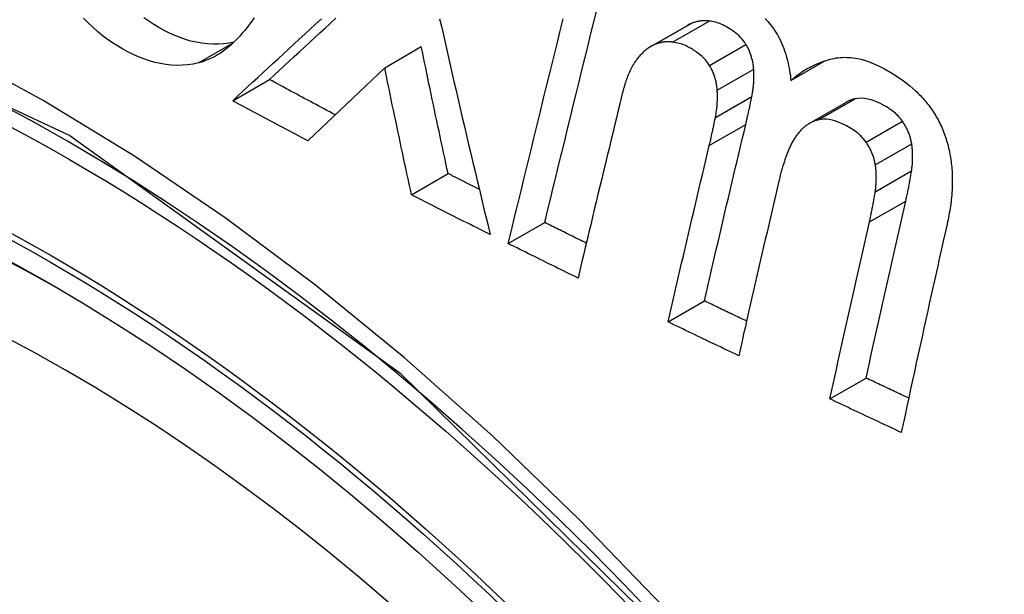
# Model space of a CAD drawing. Header units: inches. Extents: x 635 to 745, y 253 to 341.
# Tile 6 of 127: x 684.9797 to 685.1379, y 295.0828 to 295.1752. Entities that reach past the tile are written whole.
import ezdxf

# ---------------------------------------------------------------- set-up
doc = ezdxf.new("R2010")
doc.units = ezdxf.units.IN
doc.header["$MEASUREMENT"] = 0
doc.layers.add('Visible Edges(ANSI)', color=7, linetype='Continuous', lineweight=25)
doc.layers.add('Visible Tangent Edges(ANSI)', color=7, linetype='Continuous', lineweight=25)

msp = doc.modelspace()

# ---------------------------------------------------------------- linework, layer by layer
at = {"layer": 'Visible Edges(ANSI)'}
for p, q in [((685.0811, 295.1709), (685.08697, 295.17429)), ((685.03833, 295.16747), (685.04421, 295.17087)), ((685.10359, 295.1654), (685.10914, 295.16861)), ((685.03833, 295.16747), (685.026, 295.1557)), ((685.01392, 295.16217), (685.01981, 295.16558)), ((685.10654, 295.1585), (685.11239, 295.16188)), ((685.04264, 295.14705), (685.04852, 295.15044)), ((685.05819, 295.13919), (685.06406, 295.14258)), ((685.08385, 295.12661), (685.0897, 295.12998)), ((685.10985, 295.11422), (685.11567, 295.11758))]:
    msp.add_line(p, q, dxfattribs=at)
at = {"layer": 'Visible Edges(ANSI)', "flags": 128}
for points in [[(685.06406, 295.14258), (685.06451, 295.14445), (685.06496, 295.14633), (685.06542, 295.14821), (685.06588, 295.15009), (685.06633, 295.15197), (685.06679, 295.15386), (685.06725, 295.15574), (685.06771, 295.15763), (685.06817, 295.15952), (685.06863, 295.16141), (685.0691, 295.1633), (685.06956, 295.16519), (685.07002, 295.16708), (685.07048, 295.16897), (685.07095, 295.17086), (685.07141, 295.17275), (685.07188, 295.17464), (685.07234, 295.17652)], [(685.0084, 295.16824), (685.00754, 295.16806), (685.00668, 295.16794), (685.00581, 295.16787), (685.00494, 295.16785), (685.00405, 295.1679), (685.00317, 295.16799), (685.00229, 295.16814), (685.00141, 295.16834), (685.00054, 295.16859), (684.99966, 295.16889), (684.9988, 295.16922), (684.99794, 295.1696), (684.99709, 295.17002), (684.99624, 295.17048), (684.9954, 295.17097), (684.99458, 295.17149), (684.99377, 295.17206), (684.99297, 295.17266), (684.99218, 295.17329), (684.99142, 295.17397), (684.99068, 295.17468), (684.98996, 295.17543)], [(685.01413, 295.17161), (685.01328, 295.17144), (685.01243, 295.17132), (685.01157, 295.17126), (685.0107, 295.17126), (685.00983, 295.17131), (685.00896, 295.17141), (685.00809, 295.17157), (685.00721, 295.17177), (685.00634, 295.17203), (685.00547, 295.17233), (685.00461, 295.17267), (685.00375, 295.17305), (685.00291, 295.17347), (685.00207, 295.17393), (685.00124, 295.17441), (685.00042, 295.17494), (684.99962, 295.1755)], [(685.01734, 295.17549), (685.01698, 295.17497), (685.01661, 295.17446), (685.01623, 295.17396), (685.01585, 295.17348), (685.01545, 295.17301), (685.01505, 295.17255), (685.01463, 295.17211), (685.01421, 295.17168), (685.01377, 295.17127), (685.01333, 295.17088), (685.01288, 295.17051), (685.01241, 295.17016), (685.01194, 295.16984), (685.01146, 295.16953), (685.01097, 295.16925), (685.01048, 295.169), (685.00997, 295.16877), (685.00945, 295.16857), (685.00893, 295.16839), (685.0084, 295.16824)], [(685.01392, 295.16217), (685.01471, 295.16291), (685.01551, 295.16365), (685.01631, 295.16439), (685.01712, 295.16514), (685.01793, 295.16588), (685.01874, 295.16664), (685.01956, 295.16739), (685.02038, 295.16815), (685.02121, 295.16892), (685.02205, 295.16969), (685.02289, 295.17047), (685.02375, 295.17126), (685.02461, 295.17206), (685.02548, 295.17287), (685.02636, 295.17368), (685.02725, 295.17451), (685.02816, 295.17534)], [(685.01981, 295.16558), (685.02061, 295.16631), (685.0214, 295.16705), (685.0222, 295.16779), (685.02301, 295.16853), (685.02381, 295.16928), (685.02462, 295.17003), (685.02544, 295.17078), (685.02626, 295.17154), (685.02709, 295.17231), (685.02793, 295.17308), (685.02877, 295.17386), (685.02962, 295.17465), (685.03048, 295.17545)], [(685.04716, 295.17536), (685.04749, 295.17392), (685.04782, 295.17248), (685.04814, 295.17103), (685.04847, 295.16959), (685.0488, 295.16814), (685.04913, 295.16669), (685.04946, 295.16525), (685.0498, 295.1638), (685.05013, 295.16235), (685.05047, 295.1609), (685.0508, 295.15946), (685.05114, 295.15801), (685.05148, 295.15656), (685.05182, 295.15511), (685.05216, 295.15366), (685.0525, 295.15222), (685.05285, 295.15077), (685.05319, 295.14932), (685.05354, 295.14787), (685.05388, 295.14643), (685.05423, 295.14498), (685.05458, 295.14354), (685.05493, 295.14209), (685.05528, 295.14065)], [(685.05819, 295.13919), (685.0587, 295.1413), (685.05921, 295.14342), (685.05973, 295.14554), (685.06024, 295.14766), (685.06076, 295.14979), (685.06127, 295.15191), (685.06179, 295.15404), (685.06231, 295.15617), (685.06283, 295.1583), (685.06335, 295.16044), (685.06387, 295.16257), (685.0644, 295.1647), (685.06492, 295.16683), (685.06544, 295.16896), (685.06596, 295.17109), (685.06648, 295.17321), (685.06701, 295.17534)], [(685.09045, 295.17498), (685.09032, 295.175), (685.0902, 295.17501), (685.09007, 295.17502), (685.08995, 295.17503), (685.08982, 295.17503), (685.0897, 295.17504), (685.08958, 295.17503), (685.08945, 295.17503), (685.08933, 295.17502), (685.08921, 295.17501), (685.08909, 295.17499), (685.08897, 295.17498), (685.08884, 295.17496), (685.08872, 295.17493), (685.0886, 295.17491), (685.08848, 295.17488), (685.08836, 295.17485), (685.08825, 295.17482), (685.08813, 295.17478), (685.08801, 295.17475), (685.08789, 295.17471), (685.08778, 295.17467), (685.08766, 295.17462), (685.08755, 295.17458)], [(685.09637, 295.17122), (685.09618, 295.17152), (685.09597, 295.17181), (685.09574, 295.17208), (685.09551, 295.17234), (685.09526, 295.17258), (685.09501, 295.17281), (685.09475, 295.17302), (685.09449, 295.17323), (685.09423, 295.17342), (685.09396, 295.17361), (685.09368, 295.17378), (685.09341, 295.17395), (685.09315, 295.1741), (685.09289, 295.17423), (685.09264, 295.17435), (685.0924, 295.17446), (685.09216, 295.17456), (685.09193, 295.17464), (685.09169, 295.17472), (685.09145, 295.17478), (685.09121, 295.17484), (685.09096, 295.17489), (685.09071, 295.17494), (685.09045, 295.17498)], [(685.09947, 295.1754), (685.0999, 295.1749), (685.10032, 295.17438)], [(685.08755, 295.17458), (685.08752, 295.17457), (685.0875, 295.17456), (685.08747, 295.17455), (685.08745, 295.17453), (685.08743, 295.17452), (685.0874, 295.17451), (685.08738, 295.1745), (685.08735, 295.17449), (685.08733, 295.17448), (685.0873, 295.17447), (685.08728, 295.17446), (685.08726, 295.17444), (685.08723, 295.17443), (685.08721, 295.17442), (685.08718, 295.17441), (685.08716, 295.1744), (685.08714, 295.17438), (685.08711, 295.17437), (685.08709, 295.17436), (685.08706, 295.17434), (685.08704, 295.17433), (685.08702, 295.17432), (685.08699, 295.1743), (685.08697, 295.17429)], [(685.10032, 295.17438), (685.10056, 295.17407), (685.10079, 295.17376), (685.101, 295.17343), (685.10121, 295.1731), (685.10142, 295.17276), (685.10161, 295.17242), (685.10179, 295.17206), (685.10197, 295.1717), (685.10213, 295.17133), (685.10229, 295.17095), (685.10244, 295.17057), (685.10258, 295.17019), (685.10271, 295.1698), (685.10283, 295.16941), (685.10294, 295.16902), (685.10304, 295.16862), (685.10314, 295.16822), (685.10323, 295.16782), (685.1033, 295.16742), (685.10338, 295.16702), (685.10344, 295.16661), (685.1035, 295.16621), (685.10355, 295.16581), (685.10359, 295.1654)], [(685.08458, 295.1716), (685.08446, 295.17161), (685.08433, 295.17163), (685.08421, 295.17164), (685.08408, 295.17164), (685.08396, 295.17165), (685.08384, 295.17165), (685.08371, 295.17165), (685.08359, 295.17164), (685.08347, 295.17163), (685.08334, 295.17162), (685.08322, 295.17161), (685.0831, 295.17159), (685.08298, 295.17157), (685.08286, 295.17155), (685.08274, 295.17152), (685.08262, 295.1715), (685.0825, 295.17147), (685.08238, 295.17143), (685.08226, 295.1714), (685.08215, 295.17136), (685.08203, 295.17132), (685.08191, 295.17128), (685.0818, 295.17124), (685.08168, 295.17119)], [(685.09051, 295.16783), (685.09036, 295.16807), (685.0902, 295.1683), (685.09002, 295.16852), (685.08985, 295.16874), (685.08966, 295.16894), (685.08947, 295.16913), (685.08927, 295.16932), (685.08907, 295.16949), (685.08887, 295.16966), (685.08866, 295.16982), (685.08845, 295.16998), (685.08824, 295.17013), (685.08802, 295.17027), (685.08781, 295.17041), (685.08759, 295.17054), (685.08737, 295.17067), (685.08715, 295.17079), (685.08692, 295.17091), (685.08668, 295.17103), (685.08639, 295.17115), (685.08605, 295.17127), (685.08564, 295.17139), (685.08516, 295.1715), (685.08458, 295.1716)], [(685.04852, 295.15044), (685.04834, 295.15129), (685.04815, 295.15214), (685.04797, 295.15299), (685.04779, 295.15385), (685.04761, 295.1547), (685.04742, 295.15555), (685.04724, 295.1564), (685.04706, 295.15725), (685.04688, 295.1581), (685.0467, 295.15895), (685.04652, 295.15981), (685.04634, 295.16066), (685.04616, 295.16151), (685.04598, 295.16236), (685.0458, 295.16321), (685.04563, 295.16406), (685.04545, 295.16491), (685.04527, 295.16577), (685.04509, 295.16662), (685.04492, 295.16747), (685.04474, 295.16832), (685.04456, 295.16917), (685.04439, 295.17002), (685.04421, 295.17087)], [(685.08168, 295.17119), (685.08154, 295.17113), (685.0814, 295.17106), (685.08126, 295.17099), (685.08112, 295.17092), (685.08099, 295.17084), (685.08086, 295.17075), (685.08072, 295.17066), (685.0806, 295.17057), (685.08047, 295.17048), (685.08034, 295.17038), (685.08022, 295.17028), (685.0801, 295.17017), (685.07998, 295.17006), (685.07986, 295.16995), (685.07974, 295.16983), (685.07962, 295.16972), (685.07951, 295.1696), (685.0794, 295.16948), (685.07929, 295.16935), (685.07918, 295.16922), (685.07907, 295.1691), (685.07897, 295.16897), (685.07886, 295.16883), (685.07876, 295.1687)], [(685.09762, 295.16724), (685.0976, 295.16742), (685.09759, 295.16759), (685.09757, 295.16776), (685.09754, 295.16794), (685.09752, 295.16811), (685.09749, 295.16829), (685.09745, 295.16846), (685.09742, 295.16863), (685.09738, 295.16881), (685.09733, 295.16898), (685.09728, 295.16915), (685.09723, 295.16932), (685.09718, 295.16949), (685.09712, 295.16965), (685.09706, 295.16982), (685.097, 295.16998), (685.09693, 295.17014), (685.09686, 295.1703), (685.09679, 295.17045), (685.09671, 295.17061), (685.09663, 295.17076), (685.09655, 295.17092), (685.09646, 295.17107), (685.09637, 295.17122)], [(685.07876, 295.1687), (685.07862, 295.16851), (685.07848, 295.16831), (685.07835, 295.1681), (685.07822, 295.1679), (685.0781, 295.16768), (685.07798, 295.16746), (685.07787, 295.16724), (685.07776, 295.16701), (685.07765, 295.16678), (685.07755, 295.16655), (685.07745, 295.16632), (685.07736, 295.16608), (685.07727, 295.16584), (685.07718, 295.1656), (685.07709, 295.16536), (685.07701, 295.16511), (685.07693, 295.16486), (685.07685, 295.16461), (685.07678, 295.16436), (685.0767, 295.16411), (685.07663, 295.16385), (685.07657, 295.1636), (685.0765, 295.16334), (685.07644, 295.16309)], [(685.10359, 295.1654), (685.10382, 295.16561), (685.10405, 295.16582), (685.10429, 295.16602), (685.10453, 295.16621), (685.10477, 295.1664), (685.10502, 295.16657), (685.10527, 295.16675), (685.10552, 295.16692), (685.10578, 295.16708), (685.10603, 295.16723), (685.1063, 295.16738), (685.10656, 295.16753), (685.10682, 295.16766), (685.10709, 295.1678), (685.10736, 295.16792), (685.10763, 295.16804), (685.10791, 295.16816), (685.10818, 295.16827), (685.10846, 295.16838), (685.10874, 295.16848), (685.10903, 295.16857), (685.10931, 295.16866), (685.1096, 295.16875), (685.10989, 295.16883)], [(685.10989, 295.16883), (685.11021, 295.16891), (685.11054, 295.16898), (685.11087, 295.16904), (685.1112, 295.16908), (685.11154, 295.16911), (685.11187, 295.16914), (685.11221, 295.16915), (685.11255, 295.16914), (685.11289, 295.16913), (685.11323, 295.1691), (685.11357, 295.16907), (685.11392, 295.16902), (685.11432, 295.16895), (685.11481, 295.16884), (685.11539, 295.16868), (685.11606, 295.16846), (685.11682, 295.16816), (685.11767, 295.16778), (685.11861, 295.16731), (685.11963, 295.16673), (685.12066, 295.16608), (685.12166, 295.16537), (685.12265, 295.1646), (685.1236, 295.16377)], [(685.04264, 295.14705), (685.04246, 295.1479), (685.04227, 295.14875), (685.04209, 295.1496), (685.04191, 295.15045), (685.04173, 295.1513), (685.04154, 295.15215), (685.04136, 295.153), (685.04118, 295.15386), (685.041, 295.15471), (685.04082, 295.15556), (685.04064, 295.15641), (685.04046, 295.15726), (685.04028, 295.15811), (685.0401, 295.15896), (685.03992, 295.15982), (685.03974, 295.16067), (685.03956, 295.16152), (685.03939, 295.16237), (685.03921, 295.16322), (685.03903, 295.16407), (685.03886, 295.16492), (685.03868, 295.16577), (685.0385, 295.16662), (685.03833, 295.16747)], [(685.09176, 295.16386), (685.09175, 295.16403), (685.09173, 295.16421), (685.09171, 295.16438), (685.09169, 295.16456), (685.09166, 295.16473), (685.09163, 295.1649), (685.0916, 295.16507), (685.09156, 295.16525), (685.09152, 295.16542), (685.09147, 295.16559), (685.09143, 295.16576), (685.09137, 295.16593), (685.09132, 295.1661), (685.09126, 295.16627), (685.0912, 295.16643), (685.09114, 295.16659), (685.09107, 295.16675), (685.091, 295.16691), (685.09093, 295.16707), (685.09085, 295.16723), (685.09077, 295.16738), (685.09069, 295.16753), (685.0906, 295.16768), (685.09051, 295.16783)], [(685.09731, 295.16284), (685.09735, 295.16301), (685.09738, 295.16319), (685.09741, 295.16337), (685.09744, 295.16355), (685.09747, 295.16373), (685.09749, 295.16391), (685.09752, 295.16409), (685.09754, 295.16427), (685.09756, 295.16445), (685.09758, 295.16463), (685.09759, 295.16482), (685.09761, 295.165), (685.09762, 295.16518), (685.09763, 295.16537), (685.09764, 295.16555), (685.09765, 295.16574), (685.09765, 295.16592), (685.09765, 295.16611), (685.09765, 295.1663), (685.09765, 295.16649), (685.09764, 295.16667), (685.09764, 295.16686), (685.09763, 295.16705), (685.09762, 295.16724)], [(685.03039, 295.1599), (685.02995, 295.16013), (685.02951, 295.16037), (685.02906, 295.1606), (685.02862, 295.16084), (685.02818, 295.16107), (685.02774, 295.16131), (685.0273, 295.16155), (685.02685, 295.16178), (685.02641, 295.16202), (685.02597, 295.16225), (685.02553, 295.16249), (685.02509, 295.16273), (685.02465, 295.16296), (685.02421, 295.1632), (685.02377, 295.16344), (685.02333, 295.16367), (685.02289, 295.16391), (685.02245, 295.16415), (685.02201, 295.16439), (685.02157, 295.16462), (685.02113, 295.16486), (685.02069, 295.1651), (685.02025, 295.16534), (685.01981, 295.16558)], [(685.09146, 295.15946), (685.09149, 295.15963), (685.09152, 295.15981), (685.09156, 295.15999), (685.09158, 295.16017), (685.09161, 295.16035), (685.09164, 295.16053), (685.09166, 295.16071), (685.09168, 295.16089), (685.0917, 295.16107), (685.09172, 295.16125), (685.09174, 295.16144), (685.09175, 295.16162), (685.09176, 295.1618), (685.09177, 295.16199), (685.09178, 295.16217), (685.09179, 295.16236), (685.09179, 295.16254), (685.09179, 295.16273), (685.09179, 295.16292), (685.09179, 295.1631), (685.09179, 295.16329), (685.09178, 295.16348), (685.09177, 295.16367), (685.09176, 295.16386)], [(685.1236, 295.16377), (685.1238, 295.16358), (685.124, 295.16339), (685.1242, 295.16319), (685.12439, 295.16299), (685.12458, 295.16279), (685.12477, 295.16258), (685.12496, 295.16237), (685.12514, 295.16216), (685.12532, 295.16195), (685.1255, 295.16173), (685.12567, 295.1615), (685.12584, 295.16128), (685.12601, 295.16105), (685.12617, 295.16082), (685.12633, 295.16058), (685.12649, 295.16034), (685.12665, 295.1601), (685.1268, 295.15985), (685.12694, 295.1596), (685.12709, 295.15935), (685.12723, 295.1591), (685.12736, 295.15884), (685.1275, 295.15858), (685.12763, 295.15831)], [(685.026, 295.1557), (685.02549, 295.15597), (685.02499, 295.15624), (685.02448, 295.15651), (685.02398, 295.15678), (685.02347, 295.15704), (685.02297, 295.15731), (685.02246, 295.15758), (685.02196, 295.15785), (685.02145, 295.15812), (685.02095, 295.15839), (685.02045, 295.15866), (685.01994, 295.15893), (685.01944, 295.1592), (685.01894, 295.15947), (685.01843, 295.15974), (685.01793, 295.16001), (685.01743, 295.16028), (685.01692, 295.16055), (685.01642, 295.16082), (685.01592, 295.16109), (685.01542, 295.16136), (685.01492, 295.16163), (685.01442, 295.1619), (685.01392, 295.16217)], [(685.07644, 295.16309), (685.07614, 295.16187), (685.07585, 295.16064), (685.07555, 295.15942), (685.07526, 295.15819), (685.07496, 295.15697), (685.07466, 295.15574), (685.07437, 295.15451), (685.07407, 295.15329), (685.07378, 295.15206), (685.07348, 295.15083), (685.07319, 295.1496), (685.0729, 295.14837), (685.0726, 295.14715), (685.07231, 295.14592), (685.07201, 295.14469), (685.07172, 295.14346), (685.07143, 295.14223), (685.07113, 295.14101), (685.07084, 295.13978), (685.07055, 295.13855), (685.07026, 295.13732), (685.06997, 295.1361), (685.06968, 295.13487), (685.06939, 295.13365)], [(685.09634, 295.15834), (685.09638, 295.15853), (685.09642, 295.15871), (685.09647, 295.1589), (685.09651, 295.15908), (685.09655, 295.15927), (685.09659, 295.15946), (685.09664, 295.15964), (685.09668, 295.15983), (685.09672, 295.16002), (685.09676, 295.1602), (685.0968, 295.16039), (685.09684, 295.16058), (685.09688, 295.16077), (685.09693, 295.16095), (685.09697, 295.16114), (685.09701, 295.16133), (685.09704, 295.16152), (685.09708, 295.16171), (685.09712, 295.16189), (685.09716, 295.16208), (685.0972, 295.16227), (685.09724, 295.16246), (685.09728, 295.16265), (685.09731, 295.16284)], [(685.11389, 295.16247), (685.11383, 295.16246), (685.11376, 295.16244), (685.11369, 295.16242), (685.11363, 295.1624), (685.11356, 295.16239), (685.1135, 295.16237), (685.11344, 295.16235), (685.11337, 295.16232), (685.11331, 295.1623), (685.11324, 295.16228), (685.11318, 295.16226), (685.11312, 295.16223), (685.11306, 295.16221), (685.11299, 295.16218), (685.11293, 295.16216), (685.11287, 295.16213), (685.11281, 295.1621), (685.11275, 295.16207), (685.11269, 295.16204), (685.11263, 295.16201), (685.11257, 295.16198), (685.11251, 295.16195), (685.11245, 295.16191), (685.11239, 295.16188)], [(685.1215, 295.15888), (685.12134, 295.1591), (685.12117, 295.15932), (685.12099, 295.15952), (685.12081, 295.15972), (685.12062, 295.15991), (685.12042, 295.16009), (685.12023, 295.16026), (685.12002, 295.16043), (685.11982, 295.16059), (685.11961, 295.16074), (685.1194, 295.16088), (685.11919, 295.16102), (685.11894, 295.16118), (685.11863, 295.16136), (685.11827, 295.16156), (685.11787, 295.16176), (685.11743, 295.16196), (685.11696, 295.16215), (685.11647, 295.16231), (685.11595, 295.16244), (685.11543, 295.16253), (685.11491, 295.16257), (685.1144, 295.16255), (685.11389, 295.16247)], [(685.09048, 295.15496), (685.09052, 295.15515), (685.09057, 295.15533), (685.09061, 295.15552), (685.09065, 295.1557), (685.0907, 295.15589), (685.09074, 295.15608), (685.09078, 295.15626), (685.09082, 295.15645), (685.09086, 295.15664), (685.09091, 295.15682), (685.09095, 295.15701), (685.09099, 295.1572), (685.09103, 295.15739), (685.09107, 295.15757), (685.09111, 295.15776), (685.09115, 295.15795), (685.09119, 295.15814), (685.09123, 295.15832), (685.09127, 295.15851), (685.09131, 295.1587), (685.09134, 295.15889), (685.09138, 295.15908), (685.09142, 295.15927), (685.09146, 295.15946)], [(685.10804, 295.1591), (685.1079, 295.15906), (685.10776, 295.15902), (685.10763, 295.15898), (685.10749, 295.15894), (685.10735, 295.15889), (685.10722, 295.15884), (685.10709, 295.15878), (685.10695, 295.15872), (685.10682, 295.15866), (685.10669, 295.15859), (685.10657, 295.15852), (685.10644, 295.15845), (685.10632, 295.15837), (685.10619, 295.15829), (685.10607, 295.1582), (685.10595, 295.15811), (685.10584, 295.15802), (685.10572, 295.15793), (685.10561, 295.15783), (685.1055, 295.15773), (685.10539, 295.15763), (685.10528, 295.15752), (685.10517, 295.15741), (685.10507, 295.15729)], [(685.11566, 295.1555), (685.11546, 295.15577), (685.11525, 295.15603), (685.11503, 295.15628), (685.1148, 295.15651), (685.11456, 295.15673), (685.11432, 295.15694), (685.11408, 295.15714), (685.11382, 295.15732), (685.11357, 295.1575), (685.11331, 295.15767), (685.11305, 295.15783), (685.11279, 295.15798), (685.11251, 295.15814), (685.11219, 295.1583), (685.11184, 295.15847), (685.11146, 295.15863), (685.11106, 295.15879), (685.11064, 295.15893), (685.1102, 295.15905), (685.10976, 295.15913), (685.10933, 295.15918), (685.10889, 295.1592), (685.10846, 295.15917), (685.10804, 295.1591)], [(685.12299, 295.15521), (685.12297, 295.15538), (685.12293, 295.15554), (685.1229, 295.15571), (685.12286, 295.15587), (685.12282, 295.15603), (685.12278, 295.1562), (685.12273, 295.15636), (685.12268, 295.15652), (685.12263, 295.15668), (685.12257, 295.15684), (685.12251, 295.15699), (685.12245, 295.15715), (685.12238, 295.1573), (685.12232, 295.15745), (685.12225, 295.1576), (685.12217, 295.15775), (685.1221, 295.1579), (685.12202, 295.15804), (685.12194, 295.15819), (685.12186, 295.15833), (685.12177, 295.15847), (685.12169, 295.15861), (685.1216, 295.15874), (685.1215, 295.15888)], [(685.0897, 295.12998), (685.08997, 295.13116), (685.09024, 295.13234), (685.09052, 295.13353), (685.09079, 295.13471), (685.09106, 295.13589), (685.09134, 295.13707), (685.09161, 295.13825), (685.09189, 295.13943), (685.09217, 295.14062), (685.09244, 295.1418), (685.09272, 295.14298), (685.093, 295.14417), (685.09327, 295.14535), (685.09355, 295.14653), (685.09383, 295.14771), (685.09411, 295.1489), (685.09438, 295.15008), (685.09466, 295.15126), (685.09494, 295.15244), (685.09522, 295.15362), (685.0955, 295.1548), (685.09578, 295.15598), (685.09606, 295.15716), (685.09634, 295.15834)], [(685.10507, 295.15729), (685.10496, 295.15717), (685.10485, 295.15704), (685.10475, 295.15691), (685.10465, 295.15678), (685.10454, 295.15665), (685.10445, 295.15651), (685.10435, 295.15638), (685.10426, 295.15624), (685.10416, 295.15609), (685.10407, 295.15595), (685.10398, 295.1558), (685.1039, 295.15565), (685.10381, 295.1555), (685.10373, 295.15535), (685.10365, 295.1552), (685.10357, 295.15504), (685.10349, 295.15488), (685.10342, 295.15472), (685.10335, 295.15456), (685.10327, 295.1544), (685.1032, 295.15424), (685.10314, 295.15407), (685.10307, 295.1539), (685.103, 295.15373)], [(685.12763, 295.15831), (685.12776, 295.15803), (685.12788, 295.15775), (685.128, 295.15747), (685.12812, 295.15718), (685.12822, 295.1569), (685.12833, 295.15661), (685.12843, 295.15632), (685.12852, 295.15603), (685.12861, 295.15573), (685.1287, 295.15544), (685.12878, 295.15514), (685.12886, 295.15484), (685.12893, 295.15454), (685.129, 295.15424), (685.12906, 295.15394), (685.12912, 295.15363), (685.12917, 295.15333), (685.12922, 295.15302), (685.12927, 295.15272), (685.12931, 295.15242), (685.12935, 295.15211), (685.12939, 295.15181), (685.12942, 295.1515), (685.12944, 295.1512)], [(685.08385, 295.12661), (685.08412, 295.12779), (685.08439, 295.12897), (685.08467, 295.13015), (685.08494, 295.13133), (685.08522, 295.13251), (685.08549, 295.13369), (685.08577, 295.13488), (685.08604, 295.13606), (685.08632, 295.13724), (685.08659, 295.13842), (685.08687, 295.1396), (685.08714, 295.14079), (685.08742, 295.14197), (685.0877, 295.14315), (685.08798, 295.14433), (685.08825, 295.14552), (685.08853, 295.1467), (685.08881, 295.14788), (685.08909, 295.14906), (685.08937, 295.15024), (685.08964, 295.15142), (685.08992, 295.1526), (685.0902, 295.15378), (685.09048, 295.15496)], [(685.11715, 295.15184), (685.11713, 295.15201), (685.11709, 295.15217), (685.11706, 295.15234), (685.11702, 295.1525), (685.11698, 295.15266), (685.11694, 295.15282), (685.11689, 295.15298), (685.11684, 295.15314), (685.11679, 295.1533), (685.11673, 295.15346), (685.11667, 295.15362), (685.11661, 295.15377), (685.11654, 295.15393), (685.11648, 295.15408), (685.11641, 295.15423), (685.11633, 295.15438), (685.11626, 295.15453), (685.11618, 295.15467), (685.1161, 295.15481), (685.11602, 295.15496), (685.11593, 295.1551), (685.11584, 295.15523), (685.11575, 295.15537), (685.11566, 295.1555)], [(685.12297, 295.15089), (685.123, 295.15106), (685.12302, 295.15124), (685.12304, 295.15141), (685.12306, 295.15159), (685.12308, 295.15177), (685.1231, 295.15194), (685.12311, 295.15212), (685.12313, 295.1523), (685.12314, 295.15248), (685.12314, 295.15266), (685.12315, 295.15284), (685.12315, 295.15302), (685.12315, 295.1532), (685.12315, 295.15338), (685.12315, 295.15357), (685.12314, 295.15375), (685.12313, 295.15393), (685.12312, 295.15411), (685.12311, 295.1543), (685.12309, 295.15448), (685.12307, 295.15466), (685.12305, 295.15485), (685.12302, 295.15503), (685.12299, 295.15521)], [(685.103, 295.15373), (685.10294, 295.15355), (685.10287, 295.15337), (685.1028, 295.15319), (685.10274, 295.15301), (685.10268, 295.15282), (685.10261, 295.15264), (685.10255, 295.15246), (685.10249, 295.15227), (685.10243, 295.15208), (685.10237, 295.1519), (685.10231, 295.15171), (685.10226, 295.15152), (685.1022, 295.15134), (685.10215, 295.15115), (685.10209, 295.15096), (685.10204, 295.15077), (685.10199, 295.15058), (685.10193, 295.15039), (685.10188, 295.1502), (685.10183, 295.15), (685.10179, 295.14981), (685.10174, 295.14962), (685.10169, 295.14942), (685.10165, 295.14923)], [(685.11713, 295.14752), (685.11716, 295.14769), (685.11718, 295.14787), (685.11721, 295.14804), (685.11723, 295.14822), (685.11724, 295.14839), (685.11726, 295.14857), (685.11727, 295.14875), (685.11729, 295.14893), (685.1173, 295.14911), (685.11731, 295.14929), (685.11731, 295.14947), (685.11731, 295.14965), (685.11732, 295.14983), (685.11731, 295.15001), (685.11731, 295.15019), (685.1173, 295.15038), (685.11729, 295.15056), (685.11728, 295.15074), (685.11727, 295.15093), (685.11725, 295.15111), (685.11723, 295.15129), (685.11721, 295.15147), (685.11718, 295.15166), (685.11715, 295.15184)], [(685.12204, 295.14604), (685.12209, 295.14624), (685.12213, 295.14644), (685.12218, 295.14663), (685.12222, 295.14683), (685.12226, 295.14703), (685.12231, 295.14723), (685.12235, 295.14744), (685.12239, 295.14764), (685.12243, 295.14784), (685.12247, 295.14804), (685.12251, 295.14824), (685.12255, 295.14844), (685.12259, 295.14865), (685.12263, 295.14885), (685.12266, 295.14905), (685.1227, 295.14925), (685.12274, 295.14946), (685.12277, 295.14966), (685.12281, 295.14987), (685.12284, 295.15007), (685.12288, 295.15027), (685.12291, 295.15048), (685.12294, 295.15068), (685.12297, 295.15089)], [(685.12944, 295.1512), (685.12947, 295.15082), (685.12949, 295.15044), (685.12951, 295.15006), (685.12952, 295.14968), (685.12952, 295.14931), (685.12952, 295.14893), (685.12951, 295.14855), (685.12949, 295.14817), (685.12947, 295.1478), (685.12945, 295.14742), (685.12942, 295.14705), (685.12939, 295.14667), (685.12935, 295.1463), (685.12931, 295.14593), (685.12926, 295.14556), (685.12921, 295.1452), (685.12915, 295.14483), (685.1291, 295.14447), (685.12904, 295.14411), (685.12897, 295.14375), (685.1289, 295.1434), (685.12883, 295.14304), (685.12876, 295.14269), (685.12868, 295.14234)], [(685.05353, 295.14788), (685.05333, 295.14799), (685.05312, 295.14809), (685.05291, 295.1482), (685.0527, 295.14831), (685.05249, 295.14841), (685.05228, 295.14852), (685.05207, 295.14863), (685.05186, 295.14873), (685.05165, 295.14884), (685.05144, 295.14895), (685.05123, 295.14905), (685.05103, 295.14916), (685.05082, 295.14927), (685.05061, 295.14937), (685.0504, 295.14948), (685.05019, 295.14959), (685.04998, 295.14969), (685.04977, 295.1498), (685.04956, 295.14991), (685.04935, 295.15001), (685.04915, 295.15012), (685.04894, 295.15023), (685.04873, 295.15034), (685.04852, 295.15044)], [(685.10165, 295.14923), (685.10138, 295.14806), (685.1011, 295.14689), (685.10083, 295.14573), (685.10056, 295.14456), (685.10029, 295.14339), (685.10002, 295.14222), (685.09975, 295.14105), (685.09948, 295.13988), (685.09921, 295.13871), (685.09894, 295.13754), (685.09867, 295.13637), (685.0984, 295.1352), (685.09814, 295.13403), (685.09787, 295.13285), (685.0976, 295.13168), (685.09733, 295.13051), (685.09707, 295.12934), (685.0968, 295.12817), (685.09653, 295.127), (685.09627, 295.12583), (685.096, 295.12466), (685.09574, 295.1235), (685.09547, 295.12233), (685.09521, 295.12116)], [(685.05528, 295.14065), (685.05475, 295.14091), (685.05422, 295.14118), (685.05369, 295.14144), (685.05317, 295.14171), (685.05264, 295.14197), (685.05211, 295.14224), (685.05158, 295.14251), (685.05106, 295.14277), (685.05053, 295.14304), (685.05, 295.1433), (685.04947, 295.14357), (685.04895, 295.14384), (685.04842, 295.1441), (685.04789, 295.14437), (685.04737, 295.14464), (685.04684, 295.14491), (685.04632, 295.14517), (685.04579, 295.14544), (685.04527, 295.14571), (685.04474, 295.14598), (685.04422, 295.14624), (685.04369, 295.14651), (685.04317, 295.14678), (685.04264, 295.14705)], [(685.11621, 295.14267), (685.11625, 295.14287), (685.1163, 295.14307), (685.11634, 295.14326), (685.11638, 295.14346), (685.11643, 295.14366), (685.11647, 295.14386), (685.11651, 295.14407), (685.11655, 295.14427), (685.11659, 295.14447), (685.11663, 295.14467), (685.11667, 295.14487), (685.11671, 295.14507), (685.11675, 295.14528), (685.11679, 295.14548), (685.11683, 295.14568), (685.11686, 295.14588), (685.1169, 295.14609), (685.11693, 295.14629), (685.11697, 295.1465), (685.117, 295.1467), (685.11704, 295.1469), (685.11707, 295.14711), (685.1171, 295.14731), (685.11713, 295.14752)], [(685.11567, 295.11758), (685.11593, 295.11877), (685.11619, 295.11995), (685.11645, 295.12114), (685.11672, 295.12232), (685.11698, 295.12351), (685.11724, 295.12469), (685.11751, 295.12588), (685.11777, 295.12706), (685.11803, 295.12825), (685.1183, 295.12944), (685.11856, 295.13062), (685.11883, 295.13181), (685.1191, 295.133), (685.11936, 295.13418), (685.11963, 295.13537), (685.1199, 295.13656), (685.12016, 295.13774), (685.12043, 295.13893), (685.1207, 295.14011), (685.12097, 295.1413), (685.12124, 295.14248), (685.1215, 295.14367), (685.12177, 295.14485), (685.12204, 295.14604)], [(685.07072, 295.13926), (685.07044, 295.1394), (685.07016, 295.13954), (685.06989, 295.13968), (685.06961, 295.13982), (685.06933, 295.13995), (685.06905, 295.14009), (685.06877, 295.14023), (685.0685, 295.14037), (685.06822, 295.1405), (685.06794, 295.14064), (685.06766, 295.14078), (685.06738, 295.14092), (685.06711, 295.14106), (685.06683, 295.1412), (685.06655, 295.14133), (685.06627, 295.14147), (685.066, 295.14161), (685.06572, 295.14175), (685.06544, 295.14189), (685.06516, 295.14202), (685.06489, 295.14216), (685.06461, 295.1423), (685.06433, 295.14244), (685.06406, 295.14258)], [(685.10985, 295.11422), (685.11011, 295.1154), (685.11037, 295.11659), (685.11063, 295.11777), (685.11089, 295.11896), (685.11115, 295.12014), (685.11141, 295.12133), (685.11168, 295.12251), (685.11194, 295.1237), (685.1122, 295.12489), (685.11247, 295.12607), (685.11273, 295.12726), (685.113, 295.12844), (685.11326, 295.12963), (685.11353, 295.13082), (685.1138, 295.132), (685.11406, 295.13319), (685.11433, 295.13437), (685.1146, 295.13556), (685.11486, 295.13675), (685.11513, 295.13793), (685.1154, 295.13912), (685.11567, 295.1403), (685.11594, 295.14148), (685.11621, 295.14267)], [(685.12868, 295.14234), (685.12837, 295.14095), (685.12806, 295.13956), (685.12774, 295.13816), (685.12743, 295.13676), (685.12712, 295.13537), (685.12681, 295.13397), (685.1265, 295.13258), (685.12619, 295.13118), (685.12588, 295.12978), (685.12557, 295.12838), (685.12527, 295.12699), (685.12496, 295.12559), (685.12465, 295.12419), (685.12434, 295.12279), (685.12404, 295.1214), (685.12373, 295.12), (685.12343, 295.1186), (685.12313, 295.11721), (685.12282, 295.11581), (685.12252, 295.11441), (685.12222, 295.11302), (685.12192, 295.11162), (685.12162, 295.11023), (685.12132, 295.10884)], [(685.06939, 295.13365), (685.06892, 295.13388), (685.06845, 295.13411), (685.06798, 295.13434), (685.06752, 295.13457), (685.06705, 295.1348), (685.06658, 295.13503), (685.06611, 295.13526), (685.06565, 295.13549), (685.06518, 295.13572), (685.06471, 295.13595), (685.06425, 295.13618), (685.06378, 295.13641), (685.06331, 295.13664), (685.06285, 295.13688), (685.06238, 295.13711), (685.06191, 295.13734), (685.06145, 295.13757), (685.06098, 295.1378), (685.06052, 295.13803), (685.06005, 295.13826), (685.05959, 295.1385), (685.05912, 295.13873), (685.05865, 295.13896), (685.05819, 295.13919)], [(685.09647, 295.12672), (685.09619, 295.12686), (685.0959, 295.12699), (685.09562, 295.12713), (685.09534, 295.12726), (685.09506, 295.1274), (685.09477, 295.12754), (685.09449, 295.12767), (685.09421, 295.12781), (685.09393, 295.12794), (685.09364, 295.12808), (685.09336, 295.12822), (685.09308, 295.12835), (685.0928, 295.12849), (685.09252, 295.12862), (685.09223, 295.12876), (685.09195, 295.12889), (685.09167, 295.12903), (685.09139, 295.12917), (685.0911, 295.1293), (685.09082, 295.12944), (685.09054, 295.12958), (685.09026, 295.12971), (685.08998, 295.12985), (685.0897, 295.12998)], [(685.09521, 295.12116), (685.09473, 295.12139), (685.09426, 295.12161), (685.09379, 295.12184), (685.09331, 295.12206), (685.09284, 295.12229), (685.09236, 295.12252), (685.09189, 295.12274), (685.09142, 295.12297), (685.09094, 295.1232), (685.09047, 295.12342), (685.09, 295.12365), (685.08952, 295.12388), (685.08905, 295.12411), (685.08858, 295.12433), (685.0881, 295.12456), (685.08763, 295.12479), (685.08716, 295.12501), (685.08668, 295.12524), (685.08621, 295.12547), (685.08574, 295.1257), (685.08527, 295.12593), (685.08479, 295.12615), (685.08432, 295.12638), (685.08385, 295.12661)], [(685.12251, 295.11436), (685.12222, 295.1145), (685.12194, 295.11463), (685.12165, 295.11477), (685.12137, 295.1149), (685.12108, 295.11503), (685.1208, 295.11517), (685.12051, 295.1153), (685.12023, 295.11544), (685.11994, 295.11557), (685.11966, 295.1157), (685.11937, 295.11584), (685.11909, 295.11597), (685.1188, 295.11611), (685.11852, 295.11624), (685.11823, 295.11637), (685.11795, 295.11651), (685.11766, 295.11664), (685.11738, 295.11678), (685.11709, 295.11691), (685.11681, 295.11705), (685.11652, 295.11718), (685.11624, 295.11731), (685.11596, 295.11745), (685.11567, 295.11758)], [(685.12132, 295.10884), (685.12084, 295.10906), (685.12036, 295.10928), (685.11988, 295.10951), (685.11941, 295.10973), (685.11893, 295.10995), (685.11845, 295.11018), (685.11797, 295.1104), (685.11749, 295.11063), (685.11701, 295.11085), (685.11654, 295.11108), (685.11606, 295.1113), (685.11558, 295.11152), (685.1151, 295.11175), (685.11462, 295.11197), (685.11415, 295.1122), (685.11367, 295.11242), (685.11319, 295.11265), (685.11271, 295.11287), (685.11223, 295.1131), (685.11176, 295.11332), (685.11128, 295.11355), (685.1108, 295.11377), (685.11032, 295.114), (685.10985, 295.11422)]]:
    msp.add_lwpolyline(points, dxfattribs=at)
at = {"layer": 'Visible Edges(ANSI)'}
msp.add_ellipse((684.98811, 294.87353), major_axis=(0.15748, -0.27276), ratio=0.57735, start_param=2.363977, end_param=7.060801, dxfattribs=at)
msp.add_ellipse((684.98463, 294.87153), major_axis=(-0.15994, 0.27703), ratio=0.57735, dxfattribs=at)
at = {"layer": 'Visible Tangent Edges(ANSI)'}
for p, q in [((685.08458, 295.1716), (685.09045, 295.17498)), ((685.08168, 295.17119), (685.08755, 295.17458)), ((685.0084, 295.16824), (685.01399, 295.17147)), ((685.09051, 295.16783), (685.09637, 295.17122)), ((685.09176, 295.16386), (685.09762, 295.16724)), ((685.09146, 295.15946), (685.09731, 295.16284)), ((685.10804, 295.1591), (685.11389, 295.16247)), ((685.11566, 295.1555), (685.1215, 295.15888)), ((685.09048, 295.15496), (685.09634, 295.15834)), ((685.11715, 295.15184), (685.12299, 295.15521)), ((685.11713, 295.14752), (685.12297, 295.15089)), ((685.11621, 295.14267), (685.12204, 295.14604))]:
    msp.add_line(p, q, dxfattribs=at)
at = {"layer": 'Visible Tangent Edges(ANSI)', "flags": 128}
for points in [[(685.08321, 295.08069), (685.06959, 295.09485), (685.05568, 295.10824), (685.04154, 295.12081), (685.02721, 295.13253), (685.01273, 295.14335), (684.99815, 295.15326), (684.98349, 295.16222), (684.96879, 295.1702), (684.95415, 295.17715), (684.93963, 295.18305), (684.92526, 295.18789), (684.91109, 295.19165), (684.89716, 295.19434), (684.88353, 295.19593), (684.87023, 295.19642), (684.85731, 295.19581), (684.84486, 295.1941), (684.8329, 295.19132), (684.82145, 295.18747)], [(684.73577, 295.038), (684.74576, 295.09281), (684.76674, 295.13748), (684.79761, 295.16985), (684.83703, 295.18837), (684.8834, 295.19239), (684.93441, 295.18163), (684.98776, 295.15656), (685.04078, 295.11841), (685.09127, 295.06878)]]:
    msp.add_lwpolyline(points, dxfattribs=at)
at = {"layer": 'Visible Tangent Edges(ANSI)'}
for centre, major_axis, start_param, end_param in [((684.98712, 294.87296), (-0.17318, 0.29996), 5.05527, 10.652693), ((684.98707, 294.87293), (-0.15059, 0.26083), 4.097754, 6.89782)]:
    msp.add_ellipse(centre, major_axis=major_axis, ratio=0.57735, start_param=start_param, end_param=end_param, dxfattribs=at)
for centre, major_axis in [((684.98771, 294.8733), (0.17111, -0.29637)), ((684.98473, 294.87159), (-0.1627, 0.2818)), ((684.98463, 294.87153), (0.1621, -0.28076))]:
    msp.add_ellipse(centre, major_axis=major_axis, ratio=0.57735, dxfattribs=at)

doc.saveas('drawing.dxf')
